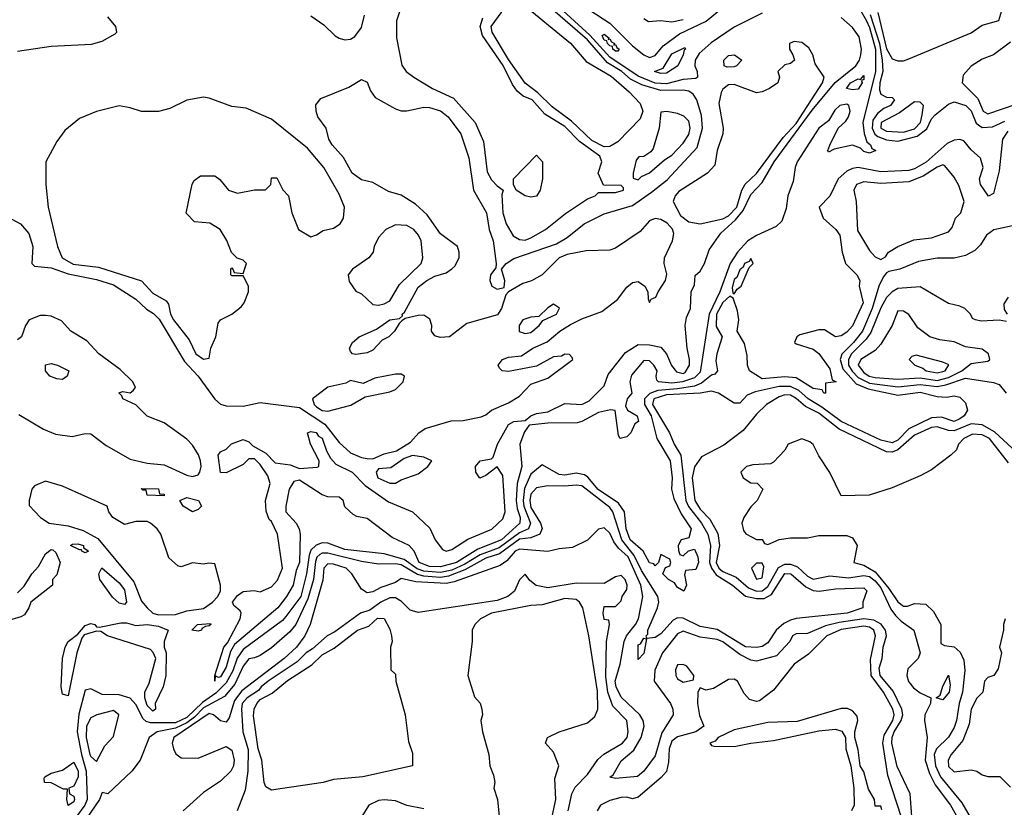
# Model space of a CAD drawing. Header units: inches. Extents: x 2380053 to 2584298, y 380219 to 546618.
# Tile 212 of 256: x 2471238 to 2474728, y 484123 to 486914. Entities that reach past the tile are written whole.
import ezdxf

# ---------------------------------------------------------------- set-up
doc = ezdxf.new("R2010")
doc.units = ezdxf.units.IN
doc.header["$MEASUREMENT"] = 0
doc.layers.add('C4478', color=7, linetype='Continuous')

msp = doc.modelspace()

# ---------------------------------------------------------------- linework, layer by layer
at = {"layer": 'C4478', "color": 2}
for points, elevation in [([(2473310, 486463.2), (2473266.2, 486486.2), (2473194.3, 486554.3), (2473125.2, 486605.2), (2473074.7, 486654.7), (2473029.3, 486689.3), (2472970, 486772.8), (2472912.8, 486870), (2472908.8, 486890), (2472970, 486973.6), (2472990, 486983.5), (2473014.7, 486974.7), (2473190.7, 486830.7), (2473245.9, 486765.9), (2473334.1, 486714.1), (2473398.7, 486658.7), (2473437.5, 486617.5), (2473446.5, 486590), (2473437.1, 486562.9), (2473358.4, 486481.6), (2473330, 486464.6)], 22), ([(2473323.6, 486843.6), (2473330, 486846), (2473335.6, 486835.6), (2473346, 486830), (2473343.6, 486823.6), (2473350, 486826), (2473354.9, 486814.9), (2473362.8, 486810), (2473358, 486802), (2473350, 486802.9), (2473340.9, 486810), (2473338.9, 486818.9), (2473330, 486820.9), (2473320.9, 486830), (2473318.9, 486838.9), (2473310, 486840.9), (2473302, 486858), (2473310, 486862.8), (2473326, 486850)], 14), ([(2473510, 486723.7), (2473488, 486730), (2473518.3, 486741.7), (2473550, 486793.4), (2473596, 486816), (2473598, 486810), (2473592.8, 486807.2), (2473590, 486789), (2473570.4, 486750), (2473530, 486724.7)], 14), ([(2473983.4, 486836.6), (2473966, 486830), (2473966, 486810), (2473978.8, 486790), (2473984.7, 486770), (2473970, 486759), (2473950, 486754), (2473924.7, 486730), (2473930.6, 486710.6), (2473924.7, 486690), (2473896, 486670), (2473870, 486658), (2473850, 486655.1), (2473770, 486684.7), (2473750, 486682.6), (2473730, 486667.6), (2473723.8, 486656.2), (2473716.5, 486616.5), (2473731.7, 486530), (2473730.3, 486510), (2473710.6, 486450), (2473702, 486398), (2473676, 486370), (2473574.6, 486305.4), (2473560.7, 486290), (2473554, 486270), (2473580.3, 486220.3), (2473610, 486197.1), (2473650, 486190.4), (2473730, 486207.7), (2473750, 486219.3), (2473779.5, 486250), (2473797.1, 486310), (2473809.1, 486330.9), (2473850, 486368.9), (2473944.1, 486495.9), (2473990, 486545.8), (2474082.9, 486690), (2474089.3, 486710), (2474058, 486758), (2474049.3, 486790), (2474034.6, 486814.6), (2474010, 486833.6)], 22), ([(2473745.8, 486745.8), (2473735.3, 486750), (2473733.2, 486770), (2473750, 486786.8), (2473771.3, 486790), (2473797.3, 486770), (2473778.8, 486750), (2473770, 486746.6)], 18), ([(2474190, 486665.6), (2474169, 486670), (2474182.7, 486690), (2474210, 486704), (2474218, 486702), (2474230, 486716), (2474230, 486702), (2474222, 486698), (2474224, 486690), (2474210, 486667.3)], 14), ([(2471890, 486639.3), (2471830, 486629), (2471770, 486599), (2471730, 486589), (2471670, 486588.7), (2471630, 486602), (2471590, 486608.7), (2471510, 486589), (2471450, 486564), (2471398.5, 486521.5), (2471370, 486482), (2471331, 486410), (2471331, 486330), (2471338.8, 486250), (2471372.4, 486110), (2471388.4, 486070), (2471427.3, 486047.3), (2471516.9, 486036.9), (2471670, 485988), (2471710, 485944.9), (2471757.5, 485917.5), (2471765.8, 485905.8), (2471773, 485870), (2471783.1, 485850), (2471839, 485779), (2471862, 485730), (2471890, 485711), (2471910, 485714), (2471916, 485750), (2471933.2, 485790), (2471941.5, 485838.5), (2471949.5, 485850.5), (2471990, 485870.8), (2472023.2, 485896.8), (2472034, 485910), (2472048.7, 485950), (2472048.7, 485970), (2472030, 486006), (2471990, 486006), (2471986, 486010), (2471986, 486030), (2471990, 486034), (2471994, 486030), (2471998, 486018), (2472030, 486014), (2472042, 486050), (2472030, 486062), (2472008.4, 486068.4), (2471989, 486089), (2471971.9, 486131.9), (2471948.7, 486170), (2471912.5, 486192.5), (2471858, 486198), (2471828.4, 486228.4), (2471849.3, 486330.7), (2471856, 486344), (2471879, 486361), (2471930, 486361), (2471947.7, 486347.7), (2471978, 486310), (2472010, 486298.8), (2472070, 486310.8), (2472108.7, 486311.3), (2472128, 486330), (2472130, 486354), (2472150, 486354), (2472170.8, 486310.8), (2472191, 486290), (2472202.8, 486230), (2472226.8, 486170), (2472270, 486144.7), (2472290, 486151.3), (2472313.2, 486166.8), (2472350, 486174.8), (2472374, 486190), (2472385.2, 486210), (2472389, 486250), (2472370, 486295.3), (2472316.2, 486390), (2472258.3, 486458.3), (2472130, 486561.2), (2472040.2, 486600.2), (2471990, 486606.6), (2471910, 486636)], 26), ([(2474410, 486623), (2474356.1, 486583.9), (2474292, 486550), (2474290.4, 486530), (2474310, 486518.6), (2474370, 486515.6), (2474410, 486527.3), (2474430.4, 486549.6), (2474437, 486577), (2474442, 486610), (2474430, 486622)], 26), ([(2473531.6, 486588.4), (2473510, 486586), (2473504, 486530), (2473482.8, 486457.2), (2473474.8, 486445.2), (2473450, 486428.7), (2473432, 486428), (2473423.6, 486416.4), (2473412, 486370), (2473412.7, 486352.7), (2473430, 486346.8), (2473442, 486358), (2473470, 486371), (2473522.9, 486417.1), (2473550, 486433.4), (2473590, 486476.3), (2473610, 486507.3), (2473614, 486530), (2473610, 486554), (2473591.9, 486571.9), (2473570, 486581.2)], 26), ([(2473050, 486285.2), (2473029.5, 486289.5), (2472998, 486310), (2472988, 486330), (2472988.7, 486350), (2473070, 486434), (2473091.3, 486410), (2473090.8, 486350), (2473082.8, 486310), (2473070, 486289)], 26), ([(2474510, 486399), (2474490, 486391.6), (2474440, 486360), (2474390, 486338.9), (2474290, 486333.7), (2474230, 486338.9), (2474203.8, 486330), (2474194.9, 486310), (2474202.4, 486270), (2474207, 486167), (2474250, 486095.5), (2474270, 486073), (2474290, 486064), (2474306.6, 486073.4), (2474317.2, 486090), (2474350, 486110.6), (2474406.8, 486133.2), (2474470, 486141), (2474530, 486162), (2474543.1, 486176.9), (2474555.3, 486210), (2474574, 486230), (2474585.2, 486270), (2474566.3, 486326.3), (2474550, 486355.3), (2474516.5, 486396.5)], 26), ([(2472570, 486186.6), (2472536, 486170), (2472510, 486142), (2472494.8, 486110), (2472490.5, 486089.5), (2472476, 486070), (2472418, 486030), (2472402.8, 486010), (2472405.8, 485985.8), (2472430, 485951.3), (2472450, 485942), (2472490, 485904.7), (2472510, 485902), (2472530, 485906.4), (2472550, 485917.3), (2472584.2, 485975.8), (2472660.9, 486050), (2472666.6, 486070), (2472660.7, 486130), (2472651.8, 486150), (2472635.1, 486170), (2472610, 486184.5)], 26), ([(2473830, 486068), (2473823.5, 486056.5), (2473807.3, 486050), (2473802.8, 486037.2), (2473790, 486028), (2473779.9, 486000.1), (2473770, 485992.7), (2473763.7, 485963.7), (2473765.4, 485945.4), (2473770, 485942), (2473780.7, 485959.3), (2473795.3, 485970), (2473824, 486036), (2473837.2, 486050)], 22), ([(2473130, 485905.2), (2473110, 485893.2), (2473078, 485862), (2473050, 485859.5), (2473021, 485850), (2473008.2, 485830), (2473008.4, 485808.4), (2473030, 485801.6), (2473050, 485805.7), (2473079.3, 485830), (2473091.9, 485848.1), (2473141.2, 485870), (2473151.5, 485891.5)], 26), ([(2474350, 485882), (2474331, 485830), (2474290, 485763.7), (2474270, 485742), (2474219.1, 485710), (2474210.4, 485690), (2474230, 485663.9), (2474248.9, 485650), (2474270, 485645.8), (2474350, 485639.4), (2474430, 485644.7), (2474490, 485635.5), (2474530, 485645.8), (2474576.9, 485670), (2474610, 485695.5), (2474670, 485704), (2474676, 485710), (2474672.3, 485730), (2474650, 485746), (2474590, 485754.5), (2474550, 485771.8), (2474498.9, 485778.9), (2474464, 485790), (2474421.5, 485821.5), (2474390, 485868.7), (2474370, 485881.2)], 34), ([(2474415.3, 485724.7), (2474399.8, 485720.2), (2474391, 485710), (2474411, 485690), (2474439.4, 485679.4), (2474450.7, 485670), (2474490, 485662.6), (2474510, 485667), (2474518.4, 485670), (2474530.9, 485690.9), (2474510, 485700.5)], 38), ([(2471390, 485639.3), (2471370, 485640.9), (2471345.2, 485650), (2471329.3, 485670), (2471329.6, 485690.4), (2471350, 485694.9), (2471372, 485690), (2471412, 485670), (2471406, 485650)], 22), ([(2472570, 485658), (2472496.8, 485643.2), (2472455.3, 485624.7), (2472410, 485635.3), (2472394, 485626), (2472330, 485612), (2472276.3, 485570), (2472281.3, 485550), (2472290, 485541.3), (2472310, 485529), (2472330, 485526.7), (2472411.7, 485548.3), (2472462.7, 485577.3), (2472550, 485594.8), (2472570, 485602.8), (2472597.2, 485630), (2472602, 485650), (2472590, 485657.2)], 26), ([(2472630, 485369.3), (2472600.7, 485359.3), (2472554, 485326), (2472510, 485322), (2472501, 485310), (2472507.7, 485290), (2472550, 485270.8), (2472570, 485271), (2472590, 485282.8), (2472650, 485304.9), (2472685.2, 485330), (2472699, 485350), (2472670, 485363.7)], 22), ([(2471330, 485278), (2471290, 485262), (2471281, 485250), (2471271.3, 485210), (2471272, 485192), (2471312, 485150), (2471342, 485130), (2471410, 485119.6), (2471463.2, 485103.2), (2471515.1, 485075.1), (2471642.2, 484922.2), (2471670, 484852.7), (2471690, 484828.9), (2471710, 484810.3), (2471730, 484804.2), (2471790, 484806), (2471830, 484818.7), (2471890, 484827.7), (2471921.6, 484850), (2471940.5, 484870), (2471949.5, 484890), (2471949.4, 484909.4), (2471930, 484986), (2471908, 484988), (2471890, 484984), (2471850, 484989.2), (2471810, 484975.3), (2471798, 484978), (2471767, 485007), (2471738, 485090), (2471725.2, 485110), (2471702, 485130), (2471690, 485135.1), (2471650, 485135.1), (2471610, 485125.2), (2471568.7, 485150), (2471554, 485170), (2471548, 485190), (2471390, 485260.9)], 22), ([(2471750, 485226), (2471690, 485229.3), (2471686, 485246), (2471674, 485246), (2471668, 485252), (2471730, 485251), (2471734, 485234), (2471750, 485232)], 18), ([(2471850, 485169.3), (2471818, 485190), (2471806, 485210), (2471830, 485221), (2471871.3, 485210), (2471882, 485190), (2471870, 485178)], 18), ([(2471470, 485024), (2471458, 485030), (2471456.4, 485036.4), (2471450, 485035.3), (2471418, 485050), (2471424.7, 485055.3), (2471443.7, 485056.3), (2471464.7, 485050), (2471463.6, 485043.6), (2471482, 485030)], 18), ([(2471610, 484841.2), (2471590, 484846), (2471567.5, 484867.5), (2471522, 484930), (2471519, 484950), (2471528.7, 484971.3), (2471590, 484918), (2471610, 484893), (2471616.3, 484850)], 18), ([(2473870, 484988), (2473850, 484988), (2473832, 484970), (2473850, 484931.3), (2473870, 484936), (2473875.1, 484975.1)], 34), ([(2472130, 484183.7), (2472110, 484195.3), (2472104.5, 484210), (2472096, 484290), (2472082.7, 484330), (2472066.8, 484446.8), (2472069.6, 484470.4), (2472079, 484490), (2472090, 484504.7), (2472132.9, 484527.1), (2472187.5, 484572.5), (2472272.9, 484627.1), (2472310, 484662.8), (2472352.9, 484687.1), (2472435.3, 484750), (2472475.5, 484764.5), (2472506.6, 484793.4), (2472530, 484791.3), (2472550, 484754), (2472556, 484730), (2472558, 484710), (2472552, 484690), (2472554, 484610), (2472570, 484594), (2472571.3, 484570), (2472604.7, 484450), (2472616, 484356), (2472630, 484314), (2472630.4, 484270), (2472454, 484230), (2472350, 484221.2), (2472314, 484210), (2472170, 484189.6)], 34), ([(2471650, 484767.3), (2471689.4, 484770.6), (2471730, 484764.2), (2471764, 484750), (2471750.4, 484709.6), (2471750.4, 484690), (2471757, 484670), (2471756.5, 484590), (2471746, 484550), (2471718.4, 484490), (2471719.1, 484470), (2471710, 484463.6), (2471690, 484483.7), (2471681.7, 484510), (2471681.3, 484530), (2471697, 484563), (2471720.5, 484650), (2471711.3, 484671.3), (2471701.5, 484681.5), (2471549.2, 484730), (2471525.1, 484745.1), (2471510, 484747.3), (2471466.4, 484733.6), (2471458, 484722), (2471441.1, 484670), (2471410, 484518), (2471390, 484524), (2471385.4, 484550), (2471389.7, 484650), (2471399.7, 484690), (2471409.8, 484710.2), (2471444.2, 484735.8), (2471470, 484766.8), (2471490, 484773.4), (2471504.7, 484770), (2471510, 484762), (2471521, 484761), (2471596.4, 484776.4), (2471616.3, 484776.3)], 18), ([(2471870, 484747), (2471848.7, 484750), (2471868, 484770), (2471914, 484774), (2471916, 484770), (2471910, 484765.2), (2471896.9, 484763.1), (2471883.6, 484756.4), (2471882, 484750)], 18), ([(2473430, 484646), (2473430, 484698), (2473438, 484702), (2473450, 484722), (2473459.6, 484719.6), (2473450, 484668)], 26), ([(2473590, 484628.7), (2473570, 484628), (2473562.8, 484610), (2473564, 484590), (2473570, 484578), (2473590, 484566), (2473626, 484574), (2473628, 484590), (2473603.1, 484623.1)], 34), ([(2474510, 484504), (2474486, 484510), (2474500.4, 484519.6), (2474510, 484552), (2474530, 484591), (2474536.4, 484556.4), (2474532.2, 484530)], 30), ([(2471570, 484465.2), (2471511.3, 484450), (2471490, 484439.5), (2471474.9, 484410), (2471474, 484370), (2471487.2, 484310), (2471490, 484302), (2471510, 484284.7), (2471540.2, 484339.8), (2471570, 484374), (2471589, 484450)], 26), ([(2471410, 484129.4), (2471405.2, 484150), (2471407.3, 484187.3), (2471392.7, 484187.3), (2471350, 484209.6), (2471326, 484210), (2471325.2, 484225.2), (2471326.6, 484230), (2471350, 484243), (2471390, 484253.7), (2471430, 484282), (2471445.7, 484250), (2471445.3, 484230), (2471430, 484197.2), (2471412, 484190), (2471414, 484170), (2471430, 484162), (2471432.4, 484150), (2471430, 484142)], 18)]:
    msp.add_lwpolyline(points, close=True, dxfattribs=dict(at, elevation=elevation))
for points, elevation in [([(2471210, 486206.8), (2471241, 486190), (2471270, 486156), (2471284.4, 486110), (2471280.7, 486050), (2471290, 486040.7), (2471350, 486034.9), (2471410, 486013.2), (2471510, 485993.6), (2471570, 485974.7), (2471650, 485923.7), (2471687.7, 485887.7), (2471712.5, 485872.5), (2471732.2, 485852.2), (2471822.3, 485702.3), (2471870.3, 485650), (2471929.4, 485569.4), (2471950, 485551.6), (2471970, 485546), (2472030, 485543.8), (2472090, 485557.4), (2472230, 485539.2), (2472320, 485480), (2472370, 485415.5), (2472410, 485379.1), (2472450, 485362), (2472470, 485358.8), (2472490, 485358), (2472530, 485374.8), (2472573.6, 485386.4), (2472622.9, 485417.1), (2472652.3, 485450), (2472675.1, 485464.9), (2472767.3, 485492.7), (2472810, 485493.7), (2472873.4, 485506.6), (2472890, 485513), (2472910, 485530.4), (2472970, 485556.3), (2473010, 485579.1), (2473050, 485622), (2473110, 485644), (2473198, 485710), (2473196.4, 485716.4), (2473187.3, 485727.3), (2473170, 485728), (2473158, 485722), (2473130, 485719.3), (2473070, 485686), (2472970, 485666.6), (2472948, 485670), (2472939, 485679), (2472934, 485690), (2472949.2, 485710), (2472970, 485718), (2473017, 485723), (2473057.2, 485750), (2473107.2, 485772.8), (2473152.3, 485810), (2473190, 485833.7), (2473230, 485854), (2473300.8, 485879.2), (2473357.3, 485922.7), (2473390, 485965.5), (2473410, 485983), (2473430, 485986), (2473454, 485970), (2473464.9, 485950), (2473465.2, 485925.2), (2473470, 485912), (2473476.5, 485923.5), (2473493, 485930), (2473500.5, 485950), (2473526.6, 485990), (2473532.3, 486012.3), (2473521.7, 486050), (2473523.5, 486070), (2473552.3, 486130), (2473556.2, 486156.2), (2473551.8, 486171.8), (2473533.4, 486193.4), (2473510, 486206), (2473490, 486209.3), (2473470, 486201.2), (2473436.7, 486163.3), (2473350, 486104), (2473330, 486097.2), (2473245.3, 486094.7), (2473178, 486082), (2473150, 486069.4), (2473090, 486009.5), (2473052.1, 485987.9), (2473021.3, 485978.7), (2472970.5, 485949.5), (2472960.7, 485939.3), (2472945.5, 485890), (2472931.6, 485868.4), (2472822.3, 485837.7), (2472761, 485790), (2472727.8, 485787.8), (2472710, 485794), (2472697.2, 485810), (2472699.3, 485830), (2472692.3, 485852.3), (2472670, 485866.6), (2472650, 485865.1), (2472604.7, 485855.3), (2472593, 485847), (2472582.5, 485837.5), (2472566.8, 485810), (2472546, 485790), (2472522.3, 485777.7), (2472490, 485742.9), (2472470, 485733.6), (2472430, 485727.6), (2472418, 485730), (2472410, 485738), (2472406.6, 485750), (2472417.2, 485770), (2472441.2, 485790), (2472502.3, 485817.7), (2472550, 485850.3), (2472584.7, 485855.3), (2472595.3, 485864.7), (2472594, 485870), (2472602.5, 485877.5), (2472650, 485965.5), (2472681.2, 485990), (2472710, 486005.5), (2472750, 486017.3), (2472770, 486030.7), (2472780.1, 486039.9), (2472796, 486070), (2472796, 486090), (2472789.3, 486110), (2472730, 486155.1), (2472682.6, 486222.6), (2472640.5, 486260.5), (2472590, 486292), (2472545.4, 486305.4), (2472490, 486337.2), (2472450, 486346.6), (2472416, 486370), (2472385.4, 486425.4), (2472346, 486470), (2472334, 486490), (2472324, 486530), (2472295.3, 486570), (2472288.7, 486590), (2472288, 486612), (2472305.2, 486634.8), (2472404.7, 486675.3), (2472450, 486702), (2472470, 486692), (2472482, 486662), (2472498, 486638), (2472570, 486598), (2472590, 486591.3), (2472610, 486591), (2472670, 486604), (2472690, 486603), (2472730, 486590.4), (2472756.3, 486570), (2472801.6, 486510), (2472830, 486424.7), (2472846, 486310), (2472892.9, 486230), (2472902, 486170), (2472916.4, 486130), (2472926.8, 486050), (2472925.4, 486034.6), (2472906.8, 486010), (2472904, 485990), (2472911.3, 485970), (2472930, 485958.8), (2472955.3, 485964.7), (2472957.2, 485990), (2472946, 486030), (2472962, 486050), (2472990, 486068), (2473140.1, 486119.9), (2473178, 486142), (2473239.3, 486190), (2473310, 486225.5), (2473410, 486255.6), (2473477.6, 486302.4), (2473533.4, 486346.6), (2473639.2, 486460.8), (2473657.8, 486530), (2473655, 486575), (2473637.8, 486630), (2473625.1, 486650), (2473610, 486660.3), (2473590, 486664.8), (2473510, 486663.2), (2473442.9, 486682.9), (2473403, 486703), (2473372.4, 486730), (2473321, 486761), (2473250, 486842.3), (2473117.7, 486957.7)], 22), ([(2474210, 486961.6), (2474239.2, 486910), (2474250, 486886.7), (2474271.9, 486810), (2474271.9, 486730), (2474226.7, 486550), (2474231, 486511), (2474241.1, 486481.1), (2474253.4, 486470), (2474258, 486458), (2474272, 486450), (2474250, 486441.2), (2474230, 486447), (2474218.4, 486458.4), (2474190, 486469.6), (2474125.4, 486454.6), (2474104.7, 486444.7), (2474102, 486450), (2474108.9, 486468.9), (2474139.5, 486530), (2474165.6, 486554.4), (2474175.6, 486570), (2474182, 486590), (2474176.3, 486610), (2474170, 486614.8), (2474144.9, 486610), (2474127.2, 486592.8), (2474104.6, 486555.4), (2474070.3, 486530), (2473993.6, 486410), (2473986.5, 486390), (2473980, 486340), (2473960.8, 486290), (2473954.9, 486245.1), (2473939.9, 486200.1), (2473919, 486181), (2473850, 486149.7), (2473818.7, 486130), (2473781.8, 486090), (2473756, 486050), (2473719.8, 485950), (2473682.1, 485870), (2473650, 485665.1), (2473630, 485645), (2473587.3, 485630), (2473550, 485625.2), (2473502, 485630), (2473496, 485636), (2473494, 485650), (2473496.9, 485670), (2473486, 485690), (2473470, 485704.7), (2473450, 485706), (2473406.4, 485653.6), (2473400.3, 485630), (2473408, 485590), (2473390.8, 485570), (2473385.4, 485545.4), (2473392, 485530), (2473426, 485510), (2473431, 485490), (2473418, 485482), (2473404.7, 485450), (2473390, 485435.3), (2473366, 485430), (2473360.2, 485440.2), (2473348.9, 485528.9), (2473331.8, 485531.8), (2473290, 485521.3), (2473230.3, 485489.7), (2473214.4, 485485.6), (2473110, 485484), (2473043.4, 485476.6), (2473026.9, 485453.1), (2473010.3, 485410), (2473017.3, 485330), (2473000.7, 485270), (2472998.3, 485210), (2473001.3, 485181.3), (2473012.4, 485150), (2473010.2, 485130), (2472946.3, 485070), (2472862.3, 485037.7), (2472786.7, 484990), (2472730, 484975.1), (2472690, 484975.7), (2472654, 484990), (2472636, 485030), (2472619, 485050), (2472558.6, 485078.6), (2472470, 485146), (2472432.9, 485152.9), (2472420.2, 485160.2), (2472390, 485188), (2472384, 485210), (2472370, 485221.2), (2472330, 485222.9), (2472310, 485229.6), (2472230, 485281.6), (2472210, 485277), (2472193.1, 485250), (2472181.1, 485190), (2472181.3, 485170), (2472218, 485130), (2472228.9, 485110), (2472232.7, 485090), (2472230.2, 484990), (2472218, 484962), (2472207, 484910), (2472184.2, 484870), (2472153.1, 484830), (2471999.9, 484700.1), (2471984.9, 484675.1), (2471970, 484619.3), (2471950, 484584.7), (2471942.9, 484582.9), (2471931.3, 484588.7), (2471929.4, 484569.4), (2471929.3, 484589.3), (2471961.6, 484690), (2471974.2, 484705.8), (2472019.6, 484790), (2472022.9, 484810), (2472018.9, 484818.9), (2471997.2, 484837.2), (2471992.7, 484850), (2472010, 484873.4), (2472030, 484887.7), (2472069.5, 484890.5), (2472090, 484886.4), (2472130, 484903.8), (2472152.1, 484927.9), (2472169.3, 484970), (2472151.8, 485090), (2472130, 485135.3), (2472122, 485142), (2472112, 485172), (2472109.5, 485210), (2472125.6, 485270), (2472117.7, 485297.7), (2472090, 485338), (2472070, 485358), (2472050, 485358), (2472030, 485338), (2471970, 485308), (2471950, 485308.7), (2471942, 485370), (2471950, 485382), (2471970, 485392), (2471989, 485411), (2472030, 485426), (2472050, 485418), (2472064, 485404), (2472110, 485377.3), (2472143.7, 485343.7), (2472196.2, 485336.2), (2472230, 485323), (2472292, 485328), (2472298, 485330), (2472299, 485350), (2472269, 485410), (2472258, 485450), (2472270, 485454.8), (2472289.3, 485450.7), (2472297.5, 485437.5), (2472310, 485430.5), (2472325.5, 485385.5), (2472339.8, 485359.8), (2472358.5, 485338.5), (2472416.3, 485310), (2472462.5, 485262.5), (2472545.1, 485205.1), (2472630.2, 485170.2), (2472691.3, 485111.3), (2472710.3, 485070), (2472736.5, 485036.5), (2472750, 485030.3), (2472770, 485036.5), (2472826.9, 485073.1), (2472911.8, 485108.2), (2472950, 485145.5), (2472958.3, 485170), (2472950, 485298), (2472930, 485328.7), (2472890, 485299), (2472869.3, 485289.3), (2472855.3, 485310), (2472854, 485330), (2472870, 485350.8), (2472910, 485358), (2472916, 485364), (2472931.2, 485410), (2472970, 485479.6), (2472990, 485490.2), (2473030, 485493), (2473050, 485510.3), (2473070, 485518.7), (2473110, 485524.4), (2473170, 485553.4), (2473230, 485550.4), (2473256.6, 485563.4), (2473310, 485616), (2473323.3, 485656.7), (2473385.5, 485734.5), (2473430, 485763.1), (2473470, 485761.7), (2473510, 485752.9), (2473530.2, 485730.2), (2473547.9, 485687.9), (2473566.3, 485666.3), (2473590, 485659.5), (2473596.4, 485663.6), (2473611.5, 485690), (2473612.6, 485710), (2473603.7, 485750), (2473597.2, 485830), (2473601.2, 485858.8), (2473615.3, 485890), (2473618, 485950), (2473630, 485974), (2473632.7, 486007.3), (2473650, 486022.8), (2473665.6, 486050), (2473682.2, 486097.8), (2473722.6, 486157.4), (2473775.3, 486204.7), (2473802.3, 486237.7), (2473830, 486294), (2473870, 486336.5), (2473912.3, 486410), (2474046.9, 486593.1), (2474128.3, 486691.7), (2474202.2, 486750), (2474214.6, 486770), (2474219.4, 486790), (2474221.4, 486810), (2474213, 486853), (2474190, 486886.2), (2474150, 486921.2)], 18), ([(2472592.8, 486967.2), (2472573.4, 486910), (2472573, 486850), (2472592.8, 486752.8), (2472607.3, 486730), (2472634.8, 486710), (2472700.7, 486670), (2472775.5, 486635.5), (2472852.7, 486550), (2472881.7, 486481.7), (2472895.2, 486375.2), (2472910, 486346), (2472930, 486324.7), (2472952, 486310), (2472946.4, 486293.6), (2472950.4, 486230), (2472962.4, 486190), (2472987.4, 486147.4), (2473010, 486135.5), (2473030, 486133), (2473050, 486140.4), (2473101.2, 486170), (2473172.9, 486227.1), (2473250, 486278.8), (2473278, 486290), (2473290, 486302), (2473350, 486302), (2473378, 486310), (2473378, 486318), (2473370, 486326), (2473307.3, 486327.3), (2473288.7, 486370), (2473301.2, 486410), (2473294.5, 486430), (2473221.7, 486481.7), (2473170, 486535.6), (2473098.9, 486578.9), (2473054.7, 486630), (2473022.8, 486642.8), (2473001.1, 486661.1), (2472984.7, 486684.8), (2472952.2, 486752.2), (2472878, 486858), (2472869.7, 486890), (2472879.5, 486920.5)], 26), ([(2473870, 486937.1), (2473770, 486887.7), (2473688.4, 486831.6), (2473646.4, 486793.6), (2473632, 486770), (2473630.4, 486750), (2473639.1, 486730), (2473641, 486710), (2473634, 486706), (2473590, 486702.2), (2473530, 486686.5), (2473490, 486689.4), (2473430, 486713.5), (2473330, 486781.6), (2473258.7, 486858.7), (2473137.7, 486970)], 18), ([(2473255.3, 486950), (2473330, 486901.3), (2473410, 486821.5), (2473450, 486789.1), (2473470, 486780.2), (2473490, 486787.4), (2473518.5, 486821.5), (2473576.4, 486863.6), (2473671, 486909), (2473725.8, 486954.2)], 18), ([(2474279.3, 486939.3), (2474310, 486810.5), (2474330, 486774.9), (2474350, 486768.2), (2474370, 486768.2), (2474390, 486775.5), (2474610, 486868), (2474650, 486894.8), (2474708.7, 486911.3), (2474726, 486970)], 26), ([(2471230, 486802.8), (2471350, 486820.7), (2471492.9, 486827.1), (2471530, 486838), (2471576.5, 486863.5), (2471582, 486870), (2471579, 486890), (2471550, 486924)], 26), ([(2472270, 486927.3), (2472315.8, 486895.8), (2472356.7, 486856.7), (2472370, 486848), (2472390, 486843), (2472410, 486845.5), (2472425.8, 486854.2), (2472450, 486886), (2472460.7, 486930)], 26), ([(2473450, 486918), (2473467.1, 486907.1), (2473509.3, 486910.7), (2473550, 486906.7), (2473590, 486914.4)], 22), ([(2474252.4, 486932.4), (2474285.7, 486830), (2474295.4, 486770), (2474297.7, 486730), (2474286.6, 486690), (2474285.4, 486665.4), (2474290.8, 486650), (2474310, 486639.3), (2474330, 486638.8), (2474338.8, 486630), (2474324, 486610), (2474300.8, 486599.2), (2474278.4, 486581.6), (2474262.3, 486557.7), (2474259.2, 486530), (2474268.7, 486508.7), (2474279.7, 486499.7), (2474310, 486488.6), (2474350, 486483.5), (2474418.7, 486501.3), (2474452.7, 486527.3), (2474470, 486563.1), (2474483.2, 486576.8), (2474530, 486614.4), (2474550, 486622.6), (2474592, 486610), (2474610, 486590.4), (2474627.8, 486547.7), (2474650, 486532), (2474685.7, 486534.3), (2474730, 486554.3)], 22), ([(2474750, 486834), (2474690, 486789.3), (2474650, 486774), (2474610, 486749), (2474582.5, 486717.5), (2474578.8, 486690), (2474634.1, 486634.1), (2474653, 486590), (2474670, 486580.9), (2474770, 486614.9)], 26), ([(2474740.8, 486519.2), (2474722, 486490), (2474710, 486378), (2474690, 486298), (2474671.6, 486288.4), (2474643.6, 486330), (2474639.6, 486350), (2474652.7, 486390), (2474643.6, 486423.6), (2474610, 486452.7), (2474584.7, 486484.7), (2474570, 486489.7), (2474550, 486487.3), (2474524.8, 486475.2), (2474450.7, 486409.3), (2474410, 486385.7), (2474390, 486379.4), (2474290, 486374.6), (2474210, 486389.7), (2474190, 486386.6), (2474170, 486376.9), (2474139.1, 486350), (2474110, 486288), (2474072, 486250), (2474086, 486210), (2474130.4, 486170.4), (2474144.9, 486150), (2474152.7, 486090), (2474164.9, 486050), (2474204.7, 486010), (2474216, 485990), (2474214, 485970), (2474227.7, 485910), (2474190, 485829.3), (2474170, 485806.6), (2474150, 485794), (2474129.4, 485789.4), (2474090, 485815.3), (2474070, 485815.3), (2474003.5, 485796.5), (2473992, 485790), (2473984.7, 485770), (2473990, 485764.7), (2474050, 485746), (2474070, 485731), (2474110, 485676), (2474118, 485638), (2474132, 485630), (2474094, 485626), (2474094, 485590), (2474088, 485590), (2474082, 485602), (2474050, 485607), (2473990, 485644.4), (2473950, 485648), (2473870, 485641.7), (2473825.2, 485670), (2473818, 485690), (2473816.6, 485723.4), (2473806.6, 485766.6), (2473781.2, 485810), (2473786.9, 485850), (2473782, 485882), (2473766.6, 485926.6), (2473754.6, 485934.6), (2473730, 485911.1), (2473707.6, 485870), (2473707, 485827), (2473727.3, 485790), (2473708.4, 485730), (2473705.5, 485705.5), (2473711.3, 485670), (2473702, 485658), (2473690, 485654), (2473654.1, 485626), (2473630, 485615.3), (2473570, 485605.3), (2473499.9, 485600.1), (2473471, 485589), (2473452.4, 485570), (2473452.7, 485550), (2473476.1, 485510), (2473495.8, 485430), (2473543.2, 485350), (2473550.2, 485290), (2473548.5, 485250), (2473556.4, 485216.4), (2473582.5, 485162.5), (2473618, 485110), (2473610, 485078), (2473582, 485070), (2473572, 485050), (2473572.7, 485032.7), (2473578, 485018), (2473590, 485014), (2473608.4, 485031.6), (2473630, 485038), (2473642, 485010), (2473644, 484990), (2473634.8, 484965.2), (2473598, 484962), (2473594, 484946), (2473602, 484910), (2473592, 484888), (2473570, 484902), (2473558.6, 484918.6), (2473538, 484930), (2473518, 484950), (2473527.3, 484972.7), (2473542, 484978), (2473546, 484990), (2473542, 485002), (2473510, 485018), (2473502, 484990), (2473490, 484978), (2473485.6, 484985.6), (2473470, 484989.4), (2473447.6, 485030), (2473401.5, 485070), (2473387.4, 485110), (2473381.7, 485170), (2473360.4, 485200.4), (2473288.5, 485248.5), (2473252.1, 485292.1), (2473240.3, 485300.3), (2473210, 485306.6), (2473170, 485299.8), (2473150, 485301.5), (2473090, 485336), (2473050, 485303.5), (2473027.1, 485252.9), (2473022.4, 485210), (2473024.8, 485190), (2473048.2, 485130), (2473041.3, 485110), (2473010, 485095.5), (2472938, 485042), (2472870, 485017.4), (2472816.1, 484983.9), (2472770, 484962.7), (2472730, 484954.4), (2472670, 484959), (2472647.2, 484967.2), (2472601.2, 485001.2), (2472530, 485021.4), (2472390, 485036.5), (2472330, 485058.3), (2472310, 485059.8), (2472288.6, 485051.4), (2472270, 485033.3), (2472264.1, 485015.9), (2472255.1, 484950), (2472234, 484870), (2472181.8, 484798.2), (2472170, 484785.1), (2472030, 484682), (2472008.7, 484651.3), (2471993.6, 484606.4), (2471970, 484563.1), (2471932.9, 484527.1), (2471886.1, 484493.9), (2471830, 484440.4), (2471790, 484422.3), (2471701.4, 484421.4), (2471686.5, 484426.5), (2471676.2, 484436.2), (2471650, 484486.3), (2471629.8, 484509.8), (2471590, 484521.5), (2471530, 484522), (2471490, 484542.7), (2471470, 484537.2), (2471447.5, 484452.5), (2471441.4, 484390), (2471456.6, 484310), (2471473.6, 484250), (2471477.6, 484150), (2471469.3, 484130), (2471439.3, 484090)], 22), ([(2474773.4, 486186.6), (2474690.5, 486169.5), (2474664.7, 486150), (2474643.6, 486116.4), (2474623.6, 486096.4), (2474590, 486078), (2474550, 486069.2), (2474490, 486069.2), (2474423.4, 486056.6), (2474358, 486030), (2474318.5, 486021.5), (2474310, 486017.2), (2474299, 486001), (2474283.2, 485970), (2474259, 485890), (2474225, 485810), (2474193.5, 485770), (2474151.9, 485728.1), (2474145.6, 485710), (2474156.1, 485676.1), (2474203.1, 485623.1), (2474245.1, 485605.1), (2474350, 485582.8), (2474430, 485594), (2474490, 485578.9), (2474523.3, 485576.7), (2474550, 485580.7), (2474570, 485576), (2474590, 485556), (2474597.3, 485530), (2474585.5, 485510), (2474570, 485499.7), (2474550, 485489.8), (2474504.8, 485504.8), (2474470, 485502.8), (2474390, 485463.5), (2474350, 485423.5), (2474330, 485414.6), (2474290, 485423.2), (2474150, 485489.9), (2474081.2, 485541.2), (2474032.2, 485570), (2473999.4, 485599.4), (2473970, 485614), (2473930, 485614), (2473845.3, 485594.8), (2473816.7, 485583.3), (2473790, 485555.3), (2473770, 485555.3), (2473715.3, 485590), (2473690, 485596.9), (2473649.4, 485590.6), (2473530, 485584.4), (2473485.4, 485570), (2473480.6, 485550), (2473541.6, 485450), (2473557.6, 485410), (2473581.1, 485370), (2473599.4, 485210), (2473608.6, 485188.6), (2473654.7, 485130), (2473676.5, 485090), (2473686.5, 485050), (2473683.3, 484990), (2473689.6, 484969.6), (2473706.3, 484946.3), (2473764.9, 484910), (2473810, 484871.1), (2473850, 484862.2), (2473877.1, 484862.9), (2473902.8, 484877.2), (2473950, 484951.1), (2473971.8, 484950), (2474023.9, 484903.9), (2474050, 484891.3), (2474071.6, 484888.4), (2474130, 484896.4), (2474230, 484900.7), (2474240.7, 484890), (2474226.8, 484850), (2474226.8, 484830), (2474171, 484810), (2473990, 484791.8), (2473970, 484785.7), (2473945.9, 484774.1), (2473918.7, 484750), (2473890, 484705.6), (2473870, 484692.6), (2473850, 484688.7), (2473810, 484690.8), (2473710, 484752.9), (2473650, 484763.8), (2473590, 484793.1), (2473570, 484794.2), (2473553.7, 484786.3), (2473510, 484737), (2473490, 484724.5), (2473460.4, 484720.4), (2473458, 484730), (2473464, 484736), (2473464.5, 484750), (2473498.3, 484830), (2473503.1, 484850), (2473499.7, 484870), (2473442.3, 484962.3), (2473415.5, 485015.5), (2473371.7, 485070), (2473340.3, 485170), (2473330, 485185.4), (2473230, 485261.5), (2473210, 485264.8), (2473170, 485260.3), (2473110, 485261.3), (2473070, 485254.7), (2473050, 485232.3), (2473046.3, 485210), (2473050, 485185.3), (2473083.8, 485130), (2473090.2, 485110.2), (2473081.1, 485090), (2473050, 485077.5), (2473010, 485072.7), (2472939, 485021), (2472890, 485005.9), (2472815.9, 484964.1), (2472758.4, 484941.6), (2472730, 484937.4), (2472670, 484941.7), (2472647.5, 484947.5), (2472590, 484982.4), (2472570, 484986), (2472510, 484984.5), (2472450, 484993.3), (2472330, 485022.7), (2472310, 485023.4), (2472301.4, 485018.6), (2472290.8, 485009.2), (2472286.1, 484994), (2472279.1, 484930), (2472259.1, 484860.9), (2472216.5, 484770), (2472196, 484744), (2472130, 484687.3), (2472090, 484660.9), (2472070, 484651.8), (2472050, 484649.3), (2472030, 484622.7), (2472000.8, 484559.2), (2471964.3, 484515.7), (2471890, 484474.6), (2471857.8, 484442.2), (2471830, 484421.9), (2471790, 484402.7), (2471725.5, 484390), (2471697.3, 484370), (2471664.7, 484290), (2471636, 484250), (2471551, 484170), (2471530, 484175.3), (2471520.5, 484150), (2471459.5, 484060.5)], 26), ([(2474735.3, 485844.7), (2474709.5, 485849.5), (2474646, 485846), (2474626, 485850), (2474615.3, 485855.3), (2474608, 485870), (2474588, 485890), (2474570, 485899), (2474530, 485908), (2474430, 485966.6), (2474350, 485961.3), (2474330, 485949.7), (2474310, 485929.6), (2474290, 485893.3), (2474254.7, 485805.3), (2474238.8, 485781.2), (2474186.8, 485730), (2474175.3, 485710), (2474175.7, 485690), (2474188.3, 485668.3), (2474210, 485645.6), (2474250, 485625.6), (2474350, 485613.3), (2474430, 485621), (2474490, 485613.9), (2474520.4, 485619.6), (2474590, 485643.2), (2474690, 485628.5), (2474710, 485621.6), (2474734.3, 485590)], 30), ([(2474741, 485930), (2474726.4, 485906.4), (2474726.8, 485886.8), (2474738, 485870)], 30), ([(2471234.4, 485514.4), (2471322.9, 485462.9), (2471365.4, 485445.4), (2471423.7, 485436.3), (2471470, 485447), (2471490, 485446.4), (2471544.8, 485404.8), (2471630, 485356.1), (2471690, 485341.7), (2471750, 485336), (2471830, 485299.5), (2471850, 485294.9), (2471870, 485300.5), (2471876.9, 485310), (2471881.1, 485330), (2471878.7, 485350), (2471871.4, 485371.4), (2471850, 485405.6), (2471830, 485427.6), (2471750, 485485.2), (2471690, 485508.7), (2471649.3, 485549.3), (2471604, 485570), (2471600.4, 485580.4), (2471588.9, 485591.1), (2471604, 485596), (2471630, 485592), (2471640.4, 485599.6), (2471648, 485610), (2471639, 485630), (2471594.2, 485674.2), (2471519, 485730), (2471476, 485776), (2471419, 485810), (2471386.3, 485846.3), (2471350, 485862.7), (2471330, 485866), (2471310, 485865.2), (2471272, 485850), (2471258, 485830), (2471244.7, 485790), (2471230, 485779)], 22), ([(2474755.6, 485395.6), (2474693.7, 485453.7), (2474650, 485477.7), (2474610, 485481.7), (2474550, 485457.3), (2474530, 485458.2), (2474490, 485471.4), (2474470, 485468.9), (2474410, 485442), (2474350.8, 485389.2), (2474330, 485381.6), (2474310, 485382.4), (2474142.5, 485462.5), (2474070, 485519.8), (2474023.2, 485543.2), (2473990, 485571.8), (2473970, 485582.7), (2473950, 485584.4), (2473930, 485577.7), (2473885.5, 485550), (2473850, 485516.2), (2473801.8, 485458.2), (2473733.7, 485406.3), (2473655.1, 485364.9), (2473630.2, 485329.8), (2473622, 485290), (2473631.5, 485210), (2473650, 485178.9), (2473683.6, 485143.6), (2473712.6, 485092.6), (2473718.2, 485050), (2473706.7, 484990), (2473716, 484970), (2473730, 484958), (2473777.9, 484937.9), (2473820.9, 484900.9), (2473850, 484888.9), (2473870, 484889.5), (2473890, 484905.2), (2473927.1, 484972.9), (2473950, 484984.8), (2473970, 484984.6), (2473994.6, 484974.6), (2474030, 484941.3), (2474050, 484931.6), (2474110, 484942.4), (2474175.6, 484935.6), (2474230, 484943.5), (2474250, 484940.1), (2474270, 484925.2), (2474290, 484900.7), (2474325.2, 484825.2), (2474341.9, 484801.9), (2474362, 484782), (2474407.2, 484750), (2474430.2, 484670), (2474422.4, 484650), (2474386.5, 484613.5), (2474382.2, 484590), (2474388.8, 484568.8), (2474406.3, 484546.3), (2474430, 484527.9), (2474467.3, 484510), (2474466.4, 484490), (2474446.4, 484450), (2474445.6, 484430), (2474454.6, 484370), (2474447.6, 484290), (2474462.4, 484242.4), (2474482.5, 484202.5), (2474536.9, 484130), (2474599.2, 484019.2)], 30), ([(2474743.3, 485343.3), (2474675.3, 485430), (2474650, 485442.7), (2474615.3, 485444.7), (2474584, 485430), (2474566, 485410), (2474558, 485390), (2474538, 485370), (2474470, 485319), (2474430, 485297.2), (2474330, 485255.3), (2474248.4, 485228.4), (2474150, 485226), (2474108.9, 485308.9), (2474070, 485368), (2474050, 485408), (2474038, 485418), (2474010, 485428.7), (2473962, 485410), (2473950, 485388), (2473910, 485346), (2473899.6, 485340.4), (2473836.4, 485336.4), (2473814, 485330), (2473794, 485310), (2473802, 485290), (2473830, 485272), (2473851.6, 485271.6), (2473872, 485250), (2473852, 485210), (2473830, 485188), (2473804.7, 485150), (2473798, 485130), (2473803.6, 485103.6), (2473811.6, 485091.6), (2473850, 485072), (2473870, 485072), (2473878, 485058), (2473890, 485054), (2473930, 485072), (2473970, 485078), (2474030, 485078), (2474070, 485086), (2474170, 485086), (2474190, 485078), (2474206, 485050), (2474194, 484990), (2474230, 484981.1), (2474270, 484956.5), (2474318.3, 484898.3), (2474350, 484850.3), (2474370, 484835.5), (2474385.2, 484834.8), (2474410, 484844.7), (2474450, 484842), (2474476.8, 484816.8), (2474502.8, 484770), (2474502.8, 484702.8), (2474516, 484696), (2474550, 484690.8), (2474571.9, 484671.9), (2474584.4, 484644.4), (2474587.9, 484607.9), (2474579.7, 484530), (2474567.3, 484490), (2474558.4, 484430), (2474550, 484405.1), (2474530, 484371.5), (2474488, 484330), (2474479.7, 484310), (2474484.3, 484270), (2474501.6, 484230), (2474577.8, 484137.8), (2474607, 484087)], 34), ([(2474399.7, 484090), (2474394.3, 484170), (2474347.6, 484267.6), (2474329.8, 484350), (2474330.7, 484370), (2474338, 484390), (2474362.3, 484430), (2474367.8, 484450), (2474364.3, 484470), (2474334.3, 484534.3), (2474287.6, 484590), (2474283.9, 484616.1), (2474294.7, 484650), (2474298.5, 484690), (2474309.8, 484730), (2474307, 484750), (2474300, 484760), (2474291.1, 484771.1), (2474265.7, 484785.7), (2474230, 484790.6), (2474142, 484778), (2474094.4, 484765.6), (2474030, 484738.5), (2473990, 484736.9), (2473977.3, 484730), (2473967.7, 484710), (2473920.8, 484659.2), (2473850, 484640.5), (2473830, 484644), (2473790, 484663.5), (2473730, 484708.5), (2473710, 484717.8), (2473650, 484725.1), (2473590, 484746.6), (2473570, 484737.6), (2473516.5, 484670), (2473488.7, 484608.7), (2473486.7, 484570), (2473544.9, 484490), (2473553.4, 484470), (2473554, 484450), (2473514.1, 484385.9), (2473490, 484305.2), (2473450.6, 484250), (2473427.9, 484232.1), (2473350, 484224.5), (2473329.5, 484229.5), (2473342, 484238), (2473370, 484287.3), (2473414.9, 484325.1), (2473440.5, 484370), (2473451.6, 484410), (2473448.3, 484430), (2473435.8, 484450), (2473370, 484513.3), (2473352, 484550), (2473349, 484570), (2473366.4, 484630), (2473380.9, 484710), (2473388.6, 484730), (2473420.9, 484770), (2473430.8, 484790), (2473447.2, 484870), (2473439.8, 484910), (2473394.1, 485010), (2473360.9, 485040.9), (2473343.7, 485063.7), (2473330, 485094), (2473310, 485113.2), (2473290, 485108.7), (2473250.6, 485069.4), (2473196.8, 485043.2), (2473150, 485039), (2473110, 485028.7), (2473010, 485037.4), (2472994, 485030), (2472964.2, 484995.8), (2472940.5, 484979.5), (2472778, 484922), (2472750, 484916), (2472641.6, 484921.6), (2472590, 484934), (2472570, 484919.3), (2472518, 484902), (2472490, 484886.3), (2472470, 484882.7), (2472450, 484895.3), (2472415.1, 484950), (2472395.1, 484970), (2472350, 484984), (2472330, 484985.6), (2472315.8, 484970), (2472312.8, 484927.3), (2472267.4, 484770), (2472248.8, 484730), (2472218.9, 484690), (2472175.6, 484650), (2472025, 484535), (2471999.2, 484500.8), (2471979.9, 484440.1), (2471970, 484424), (2471950, 484429.2), (2471925.2, 484450), (2471910, 484454.8), (2471784.2, 484370), (2471778, 484350), (2471783.1, 484330), (2471792, 484312), (2471810, 484298), (2471870, 484296.3), (2471970, 484338), (2471990, 484324.7), (2471998, 484290), (2471996.3, 484270), (2471986, 484250), (2471950, 484215.3), (2471890, 484175.3), (2471818, 484110)], 30), ([(2471230, 484882.8), (2471254, 484906), (2471280.9, 484950), (2471304.2, 484975.8), (2471330, 485021), (2471350, 485036), (2471355.3, 485035.3), (2471366, 485026), (2471381, 484990), (2471370, 484946), (2471354, 484930), (2471354, 484910), (2471278, 484850), (2471270.7, 484829.3), (2471254.8, 484805.2), (2471242, 484798), (2471210, 484788)], 18), ([(2473182, 484110), (2473194.7, 484170), (2473206.3, 484193.7), (2473250, 484239.3), (2473287.6, 484292.4), (2473308.8, 484311.2), (2473374.7, 484350), (2473390.9, 484370), (2473395.1, 484390), (2473389.6, 484430), (2473340.9, 484480.9), (2473322.6, 484530), (2473315.5, 484584.4), (2473317.6, 484710), (2473328, 484770), (2473326, 484786), (2473310, 484788), (2473306.6, 484810), (2473310, 484834), (2473350, 484834), (2473370, 484854), (2473374, 484870), (2473390, 484894), (2473391.6, 484910), (2473384, 484930), (2473370, 484944), (2473350, 484939), (2473310, 484915.3), (2473210, 484916.9), (2473110, 484899.8), (2473068.4, 484908.5), (2473046.6, 484926.6), (2473030, 484949.2), (2473010, 484929), (2472991.3, 484888.7), (2472968, 484870), (2472930, 484855.6), (2472650, 484812.8), (2472621.6, 484821.6), (2472591.6, 484851.6), (2472570, 484865.1), (2472550, 484864.7), (2472518, 484850), (2472478.6, 484821.5), (2472445.5, 484810), (2472355.3, 484744.7), (2472328, 484730), (2472276.2, 484683.8), (2472253.4, 484670), (2472222, 484638), (2472118.4, 484570), (2472093.4, 484550), (2472084, 484536), (2472043.7, 484510), (2472026.5, 484490), (2472023.6, 484470), (2472029.1, 484390), (2472047.5, 484327.5), (2472046.9, 484250), (2472036.9, 484183.1), (2472008.4, 484110)], 34), ([(2473112.3, 484030), (2473138, 484150), (2473135.1, 484224.9), (2473149, 484270), (2473130, 484318), (2473102, 484350), (2473108.7, 484370), (2473149.6, 484390.4), (2473250, 484421.6), (2473276, 484444), (2473287.6, 484470), (2473286.3, 484533.7), (2473255.4, 484730), (2473233.6, 484830), (2473222.7, 484850), (2473210, 484859.5), (2473170, 484863), (2473090, 484839.7), (2473050, 484838.3), (2472910, 484810.9), (2472871, 484790), (2472851.3, 484770), (2472842, 484750), (2472842, 484710), (2472826, 484590), (2472850, 484514), (2472870, 484492), (2472876, 484470), (2472878, 484450), (2472872, 484430), (2472878, 484390), (2472901, 484310), (2472904.7, 484270), (2472916.9, 484236.9), (2472922, 484210), (2472918, 484190), (2472931.3, 484150), (2472938, 484090)], 38), ([(2474731.3, 484790), (2474724.7, 484770), (2474724.7, 484750), (2474711.3, 484690), (2474718, 484670), (2474706.4, 484613.6), (2474690.7, 484589.3), (2474670, 484582), (2474658, 484570), (2474652, 484530), (2474630, 484509), (2474610.6, 484470), (2474602.8, 484417.2), (2474580.3, 484359.7), (2474539.3, 484310), (2474528.7, 484290), (2474530, 484267.3), (2474550, 484248.2), (2474610, 484254.8), (2474630.6, 484250.6), (2474650, 484238), (2474670, 484232), (2474711.6, 484231.6), (2474750, 484194)], 38), ([(2474379, 484039), (2474315.3, 484235.3), (2474296.8, 484350), (2474301.6, 484378.4), (2474332.2, 484430), (2474337.7, 484450), (2474333.3, 484470), (2474299.7, 484530), (2474255.9, 484590), (2474253.1, 484646.9), (2474270.8, 484730), (2474265.1, 484750), (2474250, 484760.9), (2474230, 484765), (2474150, 484752.7), (2474098.4, 484730), (2474034.4, 484665.6), (2473983, 484630), (2473910, 484537.2), (2473859.8, 484500.2), (2473850, 484497.2), (2473824.8, 484504.8), (2473806.3, 484526.3), (2473782, 484570), (2473770, 484577.2), (2473750, 484576), (2473696.9, 484543.1), (2473670, 484538), (2473650, 484546), (2473642, 484530), (2473640.7, 484490), (2473648.1, 484448.1), (2473662.8, 484410), (2473634, 484390), (2473570, 484371.9), (2473550, 484356.4), (2473540.2, 484330), (2473537.5, 484282.5), (2473530.2, 484249.8), (2473512, 484228), (2473430, 484158), (2473410, 484152.7), (2473390, 484159), (2473370, 484157.2), (2473330, 484147), (2473296.3, 484130), (2473284.9, 484110)], 34), ([(2474294, 484114), (2474290, 484126), (2474270, 484126), (2474268, 484150), (2474246.3, 484186.3), (2474230, 484248), (2474217.2, 484270), (2474210, 484326), (2474198, 484370), (2474198, 484390), (2474209.3, 484430), (2474206, 484446), (2474190, 484464), (2474172.5, 484472.5), (2474150, 484473.2), (2473993.7, 484426.3), (2473890, 484422.6), (2473770, 484397.4), (2473714, 484370), (2473703, 484357), (2473684.7, 484350), (2473690, 484342), (2473699.6, 484339.6), (2473770, 484338.4), (2473830, 484350.4), (2473910, 484358.7), (2474070, 484393.4), (2474130, 484399.3), (2474152.1, 484392.1), (2474165.5, 484370), (2474166, 484330), (2474184, 484270), (2474194.8, 484190), (2474196.3, 484130), (2474186, 484110)], 38), ([(2472670, 484117.2), (2472610, 484129.2), (2472570, 484145.2), (2472530, 484149.3), (2472510, 484146.6), (2472476, 484130), (2472450.8, 484090)], 38)]:
    msp.add_lwpolyline(points, dxfattribs=dict(at, elevation=elevation))

doc.saveas('drawing.dxf')
